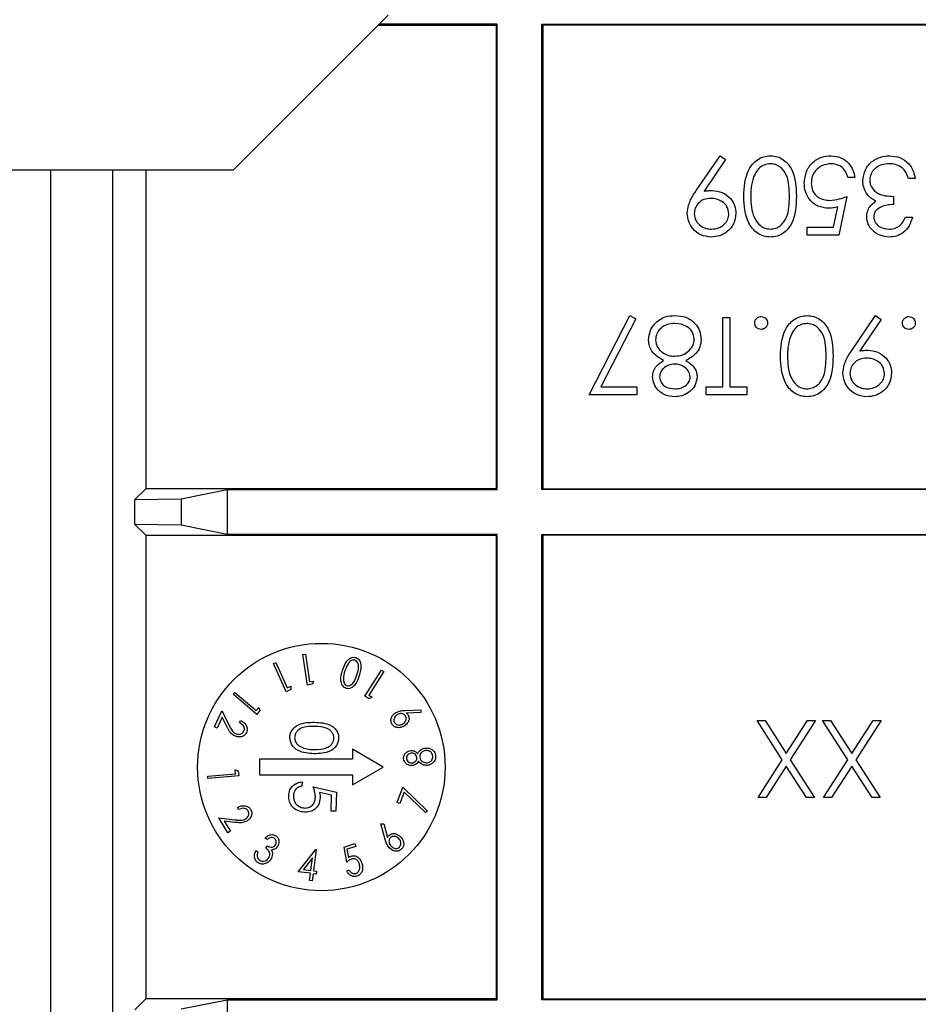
# Paper-space layout 'Blatt3' of a CAD drawing. Header units: millimetres. Extents: x 5 to 418, y 2 to 292.
# Tile 61 of 82: x 326.66 to 331.5, y 96.2 to 101.51. Entities that reach past the tile are written whole.
import ezdxf

# ---------------------------------------------------------------- set-up
doc = ezdxf.new("R2010")
doc.units = ezdxf.units.MM

psp = doc.layouts.new('Blatt3')

# ---------------------------------------------------------------- linework, layer by layer
at = {"color": 7, "linetype": 'Continuous', "lineweight": 25}
for p, q in [((327.8146, 100.7016), (328.6479, 101.5349)), ((329.2356, 101.4864), (328.5993, 101.4864)), ((329.2356, 101.4864), (329.2312, 101.482)), ((329.2356, 98.9777), (329.2356, 101.4864)), ((329.4769, 101.4864), (332.4856, 101.4864)), ((329.4769, 98.9777), (329.4769, 101.4864)), ((329.4769, 101.4864), (329.4812, 101.482)), ((328.595, 101.482), (329.2312, 101.482)), ((329.2312, 101.482), (329.2312, 98.982)), ((329.4812, 101.482), (329.4812, 98.982)), ((332.4812, 101.482), (329.4812, 101.482)), ((330.3081, 100.5893), (330.4364, 100.777)), ((330.4662, 100.7562), (330.3504, 100.5868)), ((330.4364, 100.777), (330.4662, 100.7562)), ((326.1479, 100.7016), (327.8146, 100.7016)), ((326.8312, 93.0546), (326.8312, 100.7016)), ((327.1646, 93.3046), (327.1646, 100.7016)), ((327.3421, 100.7016), (327.3421, 98.982)), ((331.1628, 100.6594), (331.1255, 100.6594)), ((331.4887, 100.6541), (331.4513, 100.6541)), ((331.1201, 100.5579), (331.0774, 100.3496)), ((331.3712, 100.5579), (331.3712, 100.5152)), ((331.0482, 100.3923), (331.0706, 100.5019)), ((331.4353, 100.4458), (331.4727, 100.4458)), ((330.9064, 100.3923), (331.0482, 100.3923)), ((330.9064, 100.3496), (330.9064, 100.3923)), ((331.0774, 100.3496), (330.9064, 100.3496)), ((329.7312, 99.4885), (329.9502, 99.9158)), ((329.9825, 99.8981), (329.7945, 99.5312)), ((329.9502, 99.9158), (329.9825, 99.8981)), ((330.4524, 99.5312), (330.4524, 99.9052)), ((330.4524, 99.9052), (330.4898, 99.9052)), ((330.4898, 99.9052), (330.4898, 99.5312)), ((331.1467, 99.7282), (331.275, 99.9158)), ((331.3049, 99.8951), (331.1891, 99.7257)), ((331.275, 99.9158), (331.3049, 99.8951)), ((329.7945, 99.5312), (329.9876, 99.5312)), ((329.9876, 99.5312), (329.9876, 99.4885)), ((330.3616, 99.5312), (330.4524, 99.5312)), ((330.3616, 99.4885), (330.3616, 99.5312)), ((330.4898, 99.5312), (330.5806, 99.5312)), ((330.5806, 99.5312), (330.5806, 99.4885)), ((329.9876, 99.4885), (329.7312, 99.4885)), ((330.5806, 99.4885), (330.3616, 99.4885)), ((327.3421, 98.982), (327.2839, 98.9239)), ((329.2312, 98.982), (327.3421, 98.982)), ((327.5339, 98.9282), (327.7818, 98.9777)), ((327.7818, 98.9777), (329.2356, 98.9777)), ((327.7818, 98.9777), (327.7818, 98.7364)), ((329.2356, 98.9777), (329.2312, 98.982)), ((329.4769, 98.9777), (329.4812, 98.982)), ((332.4856, 98.9777), (329.4769, 98.9777)), ((329.4812, 98.982), (332.4812, 98.982)), ((327.2839, 98.9239), (327.5339, 98.9282)), ((327.2839, 98.7902), (327.2839, 98.9239)), ((327.5339, 98.9282), (327.5339, 98.7859)), ((327.2839, 98.7902), (327.3421, 98.732)), ((327.5339, 98.7859), (327.2839, 98.7902)), ((327.7818, 98.7364), (327.5339, 98.7859)), ((327.3421, 98.732), (327.3421, 96.232)), ((327.3421, 98.732), (329.2312, 98.732)), ((329.2356, 98.7364), (327.7818, 98.7364)), ((329.2356, 98.7364), (329.2312, 98.732)), ((329.2312, 98.732), (329.2312, 96.232)), ((329.2356, 96.2277), (329.2356, 98.7364)), ((329.4769, 98.7364), (332.4856, 98.7364)), ((329.4769, 96.2277), (329.4769, 98.7364)), ((329.4769, 98.7364), (329.4812, 98.732)), ((329.4812, 98.732), (329.4812, 96.232)), ((332.4812, 98.732), (329.4812, 98.732)), ((328.1888, 98.0882), (328.2025, 98.0903)), ((328.2134, 97.924), (328.1888, 98.0882)), ((328.2025, 98.0903), (328.2247, 97.9421)), ((328.0316, 98.0399), (328.0442, 98.0455)), ((328.0989, 97.888), (328.0316, 98.0399)), ((328.0442, 98.0455), (328.105, 97.9085)), ((328.5234, 97.8641), (328.6134, 98.0038)), ((328.625, 97.9963), (328.5438, 97.8703)), ((328.6134, 98.0038), (328.625, 97.9963)), ((328.2405, 97.928), (328.2134, 97.924)), ((328.2247, 97.9421), (328.2464, 97.9454)), ((328.2464, 97.9454), (328.2405, 97.928)), ((327.8144, 97.8724), (327.8233, 97.8829)), ((327.8233, 97.8829), (327.9368, 97.7866)), ((328.1239, 97.8991), (328.0989, 97.888)), ((328.105, 97.9085), (328.1249, 97.9173)), ((328.1249, 97.9173), (328.1239, 97.8991)), ((327.9402, 97.7656), (327.8144, 97.8724)), ((328.5463, 97.8493), (328.5234, 97.8641)), ((328.5438, 97.8703), (328.5621, 97.8585)), ((328.5621, 97.8585), (328.5463, 97.8493)), ((327.712, 97.6989), (327.7519, 97.7844)), ((327.7519, 97.7844), (327.7915, 97.7074)), ((327.9368, 97.7866), (327.9509, 97.8032)), ((327.9579, 97.7864), (327.9402, 97.7656)), ((327.9509, 97.8032), (327.9579, 97.7864)), ((328.7395, 97.7873), (328.8252, 97.7904)), ((328.8237, 97.7761), (328.7464, 97.7727)), ((328.8252, 97.7904), (328.8237, 97.7761)), ((327.7537, 97.7502), (327.7265, 97.6921)), ((327.7794, 97.7001), (327.7537, 97.7502)), ((327.8481, 97.7212), (327.8538, 97.7332)), ((330.7721, 97.5212), (330.6362, 97.7337)), ((330.6362, 97.7337), (330.6793, 97.7337)), ((330.6793, 97.7337), (330.7937, 97.5549)), ((330.7937, 97.5549), (330.9082, 97.7337)), ((330.9513, 97.7337), (330.8153, 97.5212)), ((330.9082, 97.7337), (330.9513, 97.7337)), ((331.1247, 97.5212), (330.9887, 97.7337)), ((330.9887, 97.7337), (331.0319, 97.7337)), ((331.0319, 97.7337), (331.1463, 97.5549)), ((331.1463, 97.5549), (331.2607, 97.7337)), ((331.3039, 97.7337), (331.1678, 97.5212)), ((331.2607, 97.7337), (331.3039, 97.7337)), ((327.7265, 97.6921), (327.712, 97.6989)), ((328.6222, 97.482), (328.4555, 97.5783)), ((328.4555, 97.5783), (328.4555, 97.5237)), ((328.4555, 97.5237), (327.9555, 97.5237)), ((327.9555, 97.5237), (327.9555, 97.4404)), ((330.6415, 97.317), (330.7721, 97.5212)), ((330.8153, 97.5212), (330.946, 97.317)), ((330.9941, 97.317), (331.1247, 97.5212)), ((331.1678, 97.5212), (331.2985, 97.317)), ((327.826, 97.4461), (327.8241, 97.4678)), ((327.8241, 97.4678), (327.841, 97.4609)), ((327.841, 97.4609), (327.8434, 97.4338)), ((328.4555, 97.3858), (328.6222, 97.482)), ((330.7937, 97.4875), (330.6846, 97.317)), ((330.9028, 97.317), (330.7937, 97.4875)), ((331.1463, 97.4875), (331.0372, 97.317)), ((331.2554, 97.317), (331.1463, 97.4875)), ((327.6765, 97.433), (327.826, 97.4461)), ((327.6777, 97.4193), (327.6765, 97.433)), ((327.8434, 97.4338), (327.6777, 97.4193)), ((327.9555, 97.4404), (328.4555, 97.4404)), ((328.1846, 97.4022), (328.1841, 97.3797)), ((328.4555, 97.4404), (328.4555, 97.3858)), ((328.2449, 97.3752), (328.3693, 97.347)), ((328.3433, 97.33), (328.2779, 97.3448)), ((328.3693, 97.347), (328.3672, 97.2444)), ((328.6969, 97.2902), (328.7274, 97.373)), ((328.7346, 97.3474), (328.7116, 97.2848)), ((328.7274, 97.373), (328.8606, 97.2447)), ((328.8501, 97.2364), (328.7346, 97.3474)), ((328.3416, 97.245), (328.3433, 97.33)), ((330.6846, 97.317), (330.6415, 97.317)), ((330.946, 97.317), (330.9028, 97.317)), ((331.0372, 97.317), (330.9941, 97.317)), ((331.2985, 97.317), (331.2554, 97.317)), ((327.843, 97.2527), (327.8362, 97.2641)), ((328.3672, 97.2444), (328.3416, 97.245)), ((328.7116, 97.2848), (328.6969, 97.2902)), ((328.8606, 97.2447), (328.8501, 97.2364)), ((327.7848, 97.1275), (327.7365, 97.2088)), ((327.7365, 97.2088), (327.8226, 97.198)), ((327.8218, 97.1839), (327.7658, 97.1909)), ((327.7658, 97.1909), (327.7986, 97.1357)), ((327.7986, 97.1357), (327.7848, 97.1275)), ((328.6099, 97.1752), (328.6244, 97.1767)), ((328.6321, 97.0918), (328.6099, 97.1752)), ((328.6244, 97.1767), (328.6448, 97.1018)), ((327.9971, 97.0908), (327.9852, 97.0987)), ((327.9357, 97.0321), (327.9471, 97.0246)), ((327.99, 97.044), (327.9984, 97.0567)), ((328.1643, 96.9178), (328.2587, 97.0376)), ((328.2615, 97.0373), (328.2463, 96.9228)), ((328.2587, 97.0376), (328.2615, 97.0373)), ((328.4114, 97.0508), (328.4686, 97.0696)), ((328.425, 96.9683), (328.4114, 97.0508)), ((328.4735, 97.0545), (328.4265, 97.0391)), ((328.4265, 97.0391), (328.4341, 96.9938)), ((328.4686, 97.0696), (328.4735, 97.0545)), ((328.2416, 96.9931), (328.1918, 96.9301)), ((328.2324, 96.9247), (328.2416, 96.9931)), ((328.1918, 96.9301), (328.2324, 96.9247)), ((328.2463, 96.9228), (328.263, 96.9206)), ((328.263, 96.9206), (328.2609, 96.9049)), ((328.4251, 96.9225), (328.4386, 96.927)), ((328.2303, 96.909), (328.1643, 96.9178)), ((328.2252, 96.8708), (328.2303, 96.909)), ((328.2391, 96.8689), (328.2252, 96.8708)), ((328.2442, 96.9071), (328.2391, 96.8689)), ((328.2609, 96.9049), (328.2442, 96.9071)), ((327.3421, 96.232), (327.2839, 96.1739)), ((329.2312, 96.232), (327.3421, 96.232)), ((329.2356, 96.2277), (329.2312, 96.232)), ((329.4769, 96.2277), (329.4812, 96.232)), ((329.4812, 96.232), (332.4812, 96.232)), ((327.5339, 96.1782), (327.7818, 96.2277)), ((327.7818, 96.2277), (329.2356, 96.2277)), ((327.7818, 96.2277), (327.7818, 95.9864)), ((332.4856, 96.2277), (329.4769, 96.2277))]:
    psp.add_line(p, q, dxfattribs=at)
psp.add_circle((328.2888, 97.482), 0.6667, dxfattribs=at)
for points, knots in [([(330.5646, 100.5581), (330.5669, 100.6081), (330.5704, 100.6831), (330.627, 100.7522), (330.6716, 100.774), (330.6961, 100.776), (330.7084, 100.777)], [0, 0, 0, 0, 0.499407, 0.748743, 0.874372, 1, 1, 1, 1]), ([(330.7084, 100.777), (330.7205, 100.776), (330.7449, 100.774), (330.7891, 100.7522), (330.8438, 100.6822), (330.8461, 100.6078), (330.8477, 100.5581)], [0, 0, 0, 0, 0.125551, 0.25109, 0.50025, 1, 1, 1, 1]), ([(330.8904, 100.6301), (330.8929, 100.6518), (330.8977, 100.6949), (330.9352, 100.7452), (330.9847, 100.7731), (331.0187, 100.7757), (331.0357, 100.777)], [0, 0, 0, 0, 0.279864, 0.559271, 0.779424, 1, 1, 1, 1]), ([(331.0357, 100.777), (331.0536, 100.7751), (331.0893, 100.7715), (331.1297, 100.7396), (331.1547, 100.7007), (331.1601, 100.6732), (331.1628, 100.6594)], [0, 0, 0, 0, 0.279625, 0.559019, 0.77938, 1, 1, 1, 1]), ([(331.2056, 100.6425), (331.2086, 100.6629), (331.2146, 100.7039), (331.2537, 100.7488), (331.3013, 100.7732), (331.3336, 100.7757), (331.3497, 100.777)], [0, 0, 0, 0, 0.279304, 0.5588383, 0.779277, 1, 1, 1, 1]), ([(331.3497, 100.777), (331.3688, 100.7753), (331.407, 100.7719), (331.4521, 100.7399), (331.4783, 100.6979), (331.4852, 100.6687), (331.4887, 100.6541)], [0, 0, 0, 0, 0.279886, 0.558979, 0.779263, 1, 1, 1, 1]), ([(330.7071, 100.7342), (330.6957, 100.7328), (330.673, 100.7299), (330.6378, 100.7061), (330.6253, 100.6792), (330.6177, 100.6627)], [0, 0, 0, 0, 0.280257, 0.560781, 1, 1, 1, 1]), ([(330.8103, 100.5579), (330.81, 100.5969), (330.8095, 100.6552), (330.7695, 100.7121), (330.7357, 100.7311), (330.7166, 100.7332), (330.7071, 100.7342)], [0, 0, 0, 0, 0.500291, 0.749086, 0.874606, 1, 1, 1, 1]), ([(331.0336, 100.7342), (331.0179, 100.7324), (330.9867, 100.7287), (330.9519, 100.7002), (330.9307, 100.6654), (330.9288, 100.6408), (330.9278, 100.6285)], [0, 0, 0, 0, 0.279617, 0.559357, 0.779559, 1, 1, 1, 1]), ([(331.1255, 100.6594), (331.1222, 100.6712), (331.1158, 100.6947), (331.0903, 100.7185), (331.062, 100.7318), (331.043, 100.7334), (331.0336, 100.7342)], [0, 0, 0, 0, 0.28005, 0.559166, 0.779583, 1, 1, 1, 1]), ([(331.3491, 100.7342), (331.3346, 100.7333), (331.3058, 100.7313), (331.2709, 100.7097), (331.2472, 100.68), (331.2444, 100.6574), (331.243, 100.6461)], [0, 0, 0, 0, 0.280599, 0.560151, 0.780303, 1, 1, 1, 1]), ([(331.4187, 100.7117), (331.4067, 100.7192), (331.3853, 100.7326), (331.3601, 100.7337), (331.3491, 100.7342)], [0, 0, 0, 0, 0.558748, 1, 1, 1, 1]), ([(331.4513, 100.6541), (331.4475, 100.6662), (331.4407, 100.6878), (331.4254, 100.7044), (331.4187, 100.7117)], [0, 0, 0, 0, 0.560694, 1, 1, 1, 1]), ([(330.6177, 100.6627), (330.6124, 100.6435), (330.6029, 100.6092), (330.6023, 100.5736), (330.6019, 100.5579)], [0, 0, 0, 0, 0.559599, 1, 1, 1, 1]), ([(331.2305, 100.5685), (331.2225, 100.5812), (331.2082, 100.604), (331.2064, 100.6307), (331.2056, 100.6425)], [0, 0, 0, 0, 0.559419, 1, 1, 1, 1]), ([(331.243, 100.6461), (331.2436, 100.6388), (331.2448, 100.6243), (331.2578, 100.598), (331.2965, 100.5621), (331.3413, 100.5596), (331.3712, 100.5579)], [0, 0, 0, 0, 0.125587, 0.251191, 0.500605, 1, 1, 1, 1]), ([(330.2601, 100.467), (330.2616, 100.4821), (330.2641, 100.507), (330.2778, 100.5391), (330.2918, 100.5648), (330.3027, 100.5812), (330.3081, 100.5893)], [0, 0, 0, 0, 0.339295, 0.559425, 0.779695, 1, 1, 1, 1]), ([(330.3504, 100.5868), (330.3585, 100.5878), (330.3731, 100.5895), (330.3878, 100.5899), (330.3942, 100.59)], [0, 0, 0, 0, 0.559944, 1, 1, 1, 1]), ([(330.3942, 100.59), (330.4128, 100.588), (330.4499, 100.584), (330.4919, 100.5512), (330.518, 100.5103), (330.5205, 100.4811), (330.5218, 100.4665)], [0, 0, 0, 0, 0.279814, 0.559489, 0.779635, 1, 1, 1, 1]), ([(331.0215, 100.4938), (331.0016, 100.4959), (330.9618, 100.5002), (330.918, 100.5377), (330.8936, 100.5833), (330.8915, 100.6145), (330.8904, 100.6301)], [0, 0, 0, 0, 0.2796881, 0.5590255, 0.7792916, 1, 1, 1, 1]), ([(330.9278, 100.6285), (330.9293, 100.6141), (330.9324, 100.5853), (330.9605, 100.554), (330.9945, 100.5385), (331.017, 100.5372), (331.0283, 100.5366)], [0, 0, 0, 0, 0.279539, 0.5586168, 0.7790473, 1, 1, 1, 1]), ([(330.3873, 100.5473), (330.3744, 100.5462), (330.3488, 100.5441), (330.3188, 100.5227), (330.3004, 100.4946), (330.2984, 100.4745), (330.2975, 100.4645)], [0, 0, 0, 0, 0.280319, 0.55953, 0.779753, 1, 1, 1, 1]), ([(330.4844, 100.4645), (330.4823, 100.4777), (330.4781, 100.5043), (330.4495, 100.5304), (330.4186, 100.5451), (330.3977, 100.5465), (330.3873, 100.5473)], [0, 0, 0, 0, 0.278472, 0.558424, 0.779098, 1, 1, 1, 1]), ([(330.7084, 100.3389), (330.6961, 100.3399), (330.6716, 100.3419), (330.6269, 100.3636), (330.5706, 100.4331), (330.567, 100.5081), (330.5646, 100.5581)], [0, 0, 0, 0, 0.1256001, 0.2511969, 0.5005813, 1, 1, 1, 1]), ([(330.6019, 100.5579), (330.6035, 100.5192), (330.6058, 100.4613), (330.6448, 100.404), (330.6785, 100.3847), (330.6976, 100.3827), (330.7071, 100.3817)], [0, 0, 0, 0, 0.500072, 0.749021, 0.874598, 1, 1, 1, 1]), ([(330.7071, 100.3817), (330.7167, 100.3826), (330.7358, 100.3845), (330.7611, 100.3992), (330.7813, 100.4197), (330.8089, 100.4704), (330.8097, 100.519), (330.8103, 100.5579)], [0, 0, 0, 0, 0.125139, 0.250418, 0.375519, 0.500847, 1, 1, 1, 1]), ([(330.8477, 100.5581), (330.8461, 100.5084), (330.844, 100.4461), (330.8052, 100.3835), (330.7782, 100.3586), (330.7449, 100.3419), (330.7205, 100.3399), (330.7084, 100.3389)], [0, 0, 0, 0, 0.498702, 0.624177, 0.749467, 0.874745, 1, 1, 1, 1]), ([(331.0283, 100.5366), (331.0459, 100.5384), (331.0775, 100.5417), (331.1071, 100.553), (331.1201, 100.5579)], [0, 0, 0, 0, 0.559416, 1, 1, 1, 1]), ([(331.2269, 100.4472), (331.2276, 100.4568), (331.229, 100.476), (331.244, 100.508), (331.2636, 100.5235), (331.2756, 100.5329)], [0, 0, 0, 0, 0.280508, 0.560792, 1, 1, 1, 1]), ([(331.2756, 100.5329), (331.2659, 100.538), (331.2486, 100.547), (331.236, 100.5619), (331.2305, 100.5685)], [0, 0, 0, 0, 0.559795, 1, 1, 1, 1]), ([(331.0706, 100.5019), (331.0616, 100.4994), (331.0455, 100.495), (331.0289, 100.4942), (331.0215, 100.4938)], [0, 0, 0, 0, 0.560064, 1, 1, 1, 1]), ([(331.3712, 100.5152), (331.3476, 100.513), (331.3123, 100.5098), (331.2778, 100.4853), (331.266, 100.4646), (331.2649, 100.4529), (331.2643, 100.447)], [0, 0, 0, 0, 0.4994185, 0.749016, 0.8745437, 1, 1, 1, 1]), ([(330.3892, 100.3389), (330.3703, 100.3411), (330.3324, 100.3456), (330.2894, 100.3796), (330.2646, 100.4224), (330.2616, 100.4521), (330.2601, 100.467)], [0, 0, 0, 0, 0.27973, 0.559163, 0.779612, 1, 1, 1, 1]), ([(330.2975, 100.4645), (330.2994, 100.4515), (330.3033, 100.4254), (330.3304, 100.3991), (330.3604, 100.3838), (330.3809, 100.3824), (330.3911, 100.3817)], [0, 0, 0, 0, 0.278722, 0.558569, 0.779171, 1, 1, 1, 1]), ([(330.5218, 100.4665), (330.5195, 100.4473), (330.515, 100.4088), (330.4782, 100.367), (330.4344, 100.3431), (330.4043, 100.3403), (330.3892, 100.3389)], [0, 0, 0, 0, 0.279538, 0.558851, 0.779452, 1, 1, 1, 1]), ([(330.3911, 100.3817), (330.4041, 100.3829), (330.4301, 100.3854), (330.4606, 100.4064), (330.4811, 100.4338), (330.4833, 100.4542), (330.4844, 100.4645)], [0, 0, 0, 0, 0.280092, 0.560011, 0.780131, 1, 1, 1, 1]), ([(331.3486, 100.3389), (331.3318, 100.3407), (331.2981, 100.3444), (331.2577, 100.3711), (331.2321, 100.4075), (331.2287, 100.4339), (331.2269, 100.4472)], [0, 0, 0, 0, 0.280085, 0.559868, 0.780099, 1, 1, 1, 1]), ([(331.2643, 100.447), (331.2665, 100.4361), (331.2707, 100.4142), (331.3026, 100.3872), (331.3309, 100.3838), (331.3481, 100.3817)], [0, 0, 0, 0, 0.278859, 0.560074, 1, 1, 1, 1]), ([(331.3481, 100.3817), (331.359, 100.3825), (331.3806, 100.3842), (331.4151, 100.4051), (331.4276, 100.4303), (331.4353, 100.4458)], [0, 0, 0, 0, 0.280636, 0.560364, 1, 1, 1, 1]), ([(331.4727, 100.4458), (331.4679, 100.4297), (331.4583, 100.3977), (331.4264, 100.3623), (331.3879, 100.342), (331.3617, 100.3399), (331.3486, 100.3389)], [0, 0, 0, 0, 0.280288, 0.55968, 0.779747, 1, 1, 1, 1]), ([(330.0833, 99.8701), (330.1013, 99.8854), (330.1335, 99.9127), (330.1754, 99.9149), (330.1939, 99.9158)], [0, 0, 0, 0, 0.557758, 1, 1, 1, 1]), ([(330.1939, 99.9158), (330.214, 99.9146), (330.2542, 99.9121), (330.3012, 99.8783), (330.3295, 99.8343), (330.3331, 99.8029), (330.3349, 99.7872)], [0, 0, 0, 0, 0.280545, 0.559269, 0.779816, 1, 1, 1, 1]), ([(330.6233, 99.8758), (330.6239, 99.8809), (330.6251, 99.8911), (330.6346, 99.9024), (330.646, 99.9094), (330.654, 99.9101), (330.658, 99.9105)], [0, 0, 0, 0, 0.2794691, 0.5593578, 0.7796739, 1, 1, 1, 1]), ([(330.658, 99.9105), (330.6631, 99.9099), (330.6734, 99.9086), (330.6847, 99.8992), (330.6916, 99.8878), (330.6924, 99.8798), (330.6928, 99.8758)], [0, 0, 0, 0, 0.279581, 0.559143, 0.779575, 1, 1, 1, 1]), ([(330.7622, 99.697), (330.7645, 99.747), (330.768, 99.822), (330.8247, 99.8911), (330.8693, 99.9129), (330.8938, 99.9149), (330.906, 99.9158)], [0, 0, 0, 0, 0.499407, 0.748743, 0.874372, 1, 1, 1, 1]), ([(330.906, 99.9158), (330.9182, 99.9149), (330.9425, 99.9129), (330.9867, 99.8911), (331.0415, 99.8211), (331.0438, 99.7466), (331.0453, 99.697)], [0, 0, 0, 0, 0.125551, 0.25109, 0.50025, 1, 1, 1, 1]), ([(331.4193, 99.8758), (331.4199, 99.8809), (331.4211, 99.8911), (331.4306, 99.9024), (331.4419, 99.9094), (331.45, 99.9101), (331.454, 99.9105)], [0, 0, 0, 0, 0.279469, 0.559358, 0.779674, 1, 1, 1, 1]), ([(331.454, 99.9105), (331.4591, 99.9099), (331.4693, 99.9086), (331.4806, 99.8992), (331.4876, 99.8878), (331.4883, 99.8798), (331.4887, 99.8758)], [0, 0, 0, 0, 0.279581, 0.559143, 0.779575, 1, 1, 1, 1]), ([(330.0517, 99.7838), (330.0534, 99.8015), (330.0564, 99.8332), (330.0751, 99.8588), (330.0833, 99.8701)], [0, 0, 0, 0, 0.559346, 1, 1, 1, 1]), ([(330.1935, 99.8731), (330.1791, 99.8721), (330.1505, 99.8702), (330.1159, 99.8483), (330.0932, 99.8182), (330.0905, 99.7958), (330.0891, 99.7845)], [0, 0, 0, 0, 0.280602, 0.559962, 0.78018, 1, 1, 1, 1]), ([(330.2975, 99.7885), (330.2951, 99.8024), (330.2904, 99.8302), (330.2519, 99.8669), (330.2156, 99.8708), (330.1935, 99.8731)], [0, 0, 0, 0, 0.279833, 0.560198, 1, 1, 1, 1]), ([(330.658, 99.8411), (330.6529, 99.8416), (330.6426, 99.8428), (330.6314, 99.8524), (330.6243, 99.8637), (330.6236, 99.8717), (330.6233, 99.8758)], [0, 0, 0, 0, 0.279602, 0.559212, 0.779475, 1, 1, 1, 1]), ([(330.6928, 99.8758), (330.6922, 99.8707), (330.6909, 99.8604), (330.6815, 99.8491), (330.6701, 99.8421), (330.6621, 99.8414), (330.658, 99.8411)], [0, 0, 0, 0, 0.279576, 0.559284, 0.779552, 1, 1, 1, 1]), ([(330.9048, 99.8731), (330.8934, 99.8717), (330.8706, 99.8688), (330.8354, 99.845), (330.823, 99.818), (330.8154, 99.8016)], [0, 0, 0, 0, 0.280257, 0.560781, 1, 1, 1, 1]), ([(331.0079, 99.6968), (331.0076, 99.7358), (331.0072, 99.7941), (330.9672, 99.851), (330.9334, 99.87), (330.9143, 99.8721), (330.9048, 99.8731)], [0, 0, 0, 0, 0.5002912, 0.749086, 0.8746062, 1, 1, 1, 1]), ([(331.454, 99.8411), (331.4488, 99.8416), (331.4386, 99.8428), (331.4273, 99.8524), (331.4202, 99.8637), (331.4196, 99.8717), (331.4193, 99.8758)], [0, 0, 0, 0, 0.279602, 0.559212, 0.779475, 1, 1, 1, 1]), ([(331.4887, 99.8758), (331.4881, 99.8707), (331.4869, 99.8604), (331.4774, 99.8491), (331.4661, 99.8421), (331.458, 99.8414), (331.454, 99.8411)], [0, 0, 0, 0, 0.279576, 0.559284, 0.779552, 1, 1, 1, 1]), ([(330.191, 99.6968), (330.2057, 99.6981), (330.235, 99.7006), (330.2694, 99.7239), (330.2932, 99.754), (330.2961, 99.777), (330.2975, 99.7885)], [0, 0, 0, 0, 0.280283, 0.560138, 0.780298, 1, 1, 1, 1]), ([(330.3349, 99.7872), (330.3335, 99.7733), (330.3307, 99.7455), (330.3028, 99.7023), (330.2717, 99.6841), (330.2526, 99.673)], [0, 0, 0, 0, 0.2799866, 0.5599013, 1, 1, 1, 1]), ([(330.8154, 99.8016), (330.8101, 99.7824), (330.8006, 99.748), (330.7999, 99.7125), (330.7996, 99.6968)], [0, 0, 0, 0, 0.559599, 1, 1, 1, 1]), ([(330.1323, 99.673), (330.1087, 99.6873), (330.0757, 99.7073), (330.0541, 99.7519), (330.0525, 99.7732), (330.0517, 99.7838)], [0, 0, 0, 0, 0.558271, 0.779089, 1, 1, 1, 1]), ([(330.0891, 99.7845), (330.0916, 99.7707), (330.0965, 99.743), (330.1261, 99.7155), (330.1582, 99.6992), (330.1801, 99.6976), (330.191, 99.6968)], [0, 0, 0, 0, 0.278303, 0.558509, 0.779146, 1, 1, 1, 1]), ([(330.906, 99.4778), (330.8938, 99.4788), (330.8692, 99.4808), (330.8245, 99.5025), (330.7682, 99.572), (330.7646, 99.647), (330.7622, 99.697)], [0, 0, 0, 0, 0.1256, 0.251197, 0.500581, 1, 1, 1, 1]), ([(330.7996, 99.6968), (330.8011, 99.6581), (330.8035, 99.6002), (330.8424, 99.5429), (330.8762, 99.5236), (330.8952, 99.5215), (330.9048, 99.5205)], [0, 0, 0, 0, 0.500072, 0.749021, 0.874598, 1, 1, 1, 1]), ([(330.9048, 99.5205), (330.9143, 99.5215), (330.9334, 99.5234), (330.9588, 99.5381), (330.979, 99.5585), (331.0066, 99.6093), (331.0073, 99.6579), (331.0079, 99.6968)], [0, 0, 0, 0, 0.125139, 0.250418, 0.375519, 0.500847, 1, 1, 1, 1]), ([(331.0453, 99.697), (331.0437, 99.6472), (331.0417, 99.585), (331.0029, 99.5224), (330.9758, 99.4975), (330.9426, 99.4808), (330.9182, 99.4788), (330.906, 99.4778)], [0, 0, 0, 0, 0.498702, 0.624177, 0.749467, 0.874745, 1, 1, 1, 1]), ([(331.0987, 99.6058), (331.1003, 99.6209), (331.1028, 99.6459), (331.1164, 99.678), (331.1305, 99.7037), (331.1413, 99.72), (331.1467, 99.7282)], [0, 0, 0, 0, 0.3392949, 0.5594254, 0.7796947, 1, 1, 1, 1]), ([(331.2259, 99.6861), (331.2131, 99.6851), (331.1874, 99.683), (331.1574, 99.6616), (331.139, 99.6335), (331.1371, 99.6134), (331.1361, 99.6033)], [0, 0, 0, 0, 0.280319, 0.55953, 0.779753, 1, 1, 1, 1]), ([(331.1891, 99.7257), (331.1972, 99.7267), (331.2118, 99.7284), (331.2264, 99.7287), (331.2329, 99.7289)], [0, 0, 0, 0, 0.559944, 1, 1, 1, 1]), ([(331.3231, 99.6033), (331.321, 99.6166), (331.3168, 99.6432), (331.2882, 99.6693), (331.2573, 99.684), (331.2364, 99.6854), (331.2259, 99.6861)], [0, 0, 0, 0, 0.278472, 0.558424, 0.779098, 1, 1, 1, 1]), ([(331.2329, 99.7289), (331.2514, 99.7269), (331.2885, 99.7229), (331.3305, 99.69), (331.3566, 99.6492), (331.3592, 99.62), (331.3605, 99.6054)], [0, 0, 0, 0, 0.279814, 0.559489, 0.779635, 1, 1, 1, 1]), ([(330.0731, 99.5859), (330.074, 99.5963), (330.0759, 99.6171), (330.0957, 99.6499), (330.1184, 99.6643), (330.1323, 99.673)], [0, 0, 0, 0, 0.280159, 0.560243, 1, 1, 1, 1]), ([(330.192, 99.6541), (330.1809, 99.6529), (330.1588, 99.6506), (330.1321, 99.6337), (330.1146, 99.6104), (330.1118, 99.5931), (330.1105, 99.5845)], [0, 0, 0, 0, 0.280237, 0.5601454, 0.7804348, 1, 1, 1, 1]), ([(330.2761, 99.5853), (330.2738, 99.5964), (330.2691, 99.6185), (330.2443, 99.6395), (330.2184, 99.6522), (330.2008, 99.6534), (330.192, 99.6541)], [0, 0, 0, 0, 0.277721, 0.558224, 0.779072, 1, 1, 1, 1]), ([(330.2526, 99.673), (330.2705, 99.6612), (330.2955, 99.6446), (330.3114, 99.6096), (330.3128, 99.593), (330.3135, 99.5847)], [0, 0, 0, 0, 0.557752, 0.778932, 1, 1, 1, 1]), ([(330.1914, 99.4778), (330.1748, 99.4796), (330.1416, 99.4833), (330.1026, 99.5108), (330.0779, 99.5468), (330.0747, 99.5729), (330.0731, 99.5859)], [0, 0, 0, 0, 0.279929, 0.559623, 0.779946, 1, 1, 1, 1]), ([(330.1105, 99.5845), (330.1127, 99.5738), (330.1172, 99.5523), (330.1479, 99.5246), (330.1762, 99.5221), (330.1935, 99.5205)], [0, 0, 0, 0, 0.278971, 0.559919, 1, 1, 1, 1]), ([(330.3135, 99.5847), (330.3105, 99.568), (330.3046, 99.5346), (330.2702, 99.5), (330.231, 99.481), (330.2046, 99.4789), (330.1914, 99.4778)], [0, 0, 0, 0, 0.278806, 0.558457, 0.77916, 1, 1, 1, 1]), ([(330.1935, 99.5205), (330.2044, 99.5213), (330.2263, 99.5228), (330.2531, 99.5381), (330.2726, 99.5595), (330.2749, 99.5767), (330.2761, 99.5853)], [0, 0, 0, 0, 0.280651, 0.560566, 0.78062, 1, 1, 1, 1]), ([(331.2279, 99.4778), (331.2089, 99.48), (331.1711, 99.4845), (331.1281, 99.5185), (331.1032, 99.5613), (331.1002, 99.591), (331.0987, 99.6058)], [0, 0, 0, 0, 0.27973, 0.559163, 0.779612, 1, 1, 1, 1]), ([(331.1361, 99.6033), (331.1381, 99.5903), (331.142, 99.5643), (331.1691, 99.538), (331.1991, 99.5227), (331.2196, 99.5213), (331.2298, 99.5205)], [0, 0, 0, 0, 0.278722, 0.558569, 0.779171, 1, 1, 1, 1]), ([(331.3605, 99.6054), (331.3582, 99.5862), (331.3537, 99.5477), (331.3169, 99.5059), (331.2731, 99.482), (331.2429, 99.4792), (331.2279, 99.4778)], [0, 0, 0, 0, 0.279538, 0.558851, 0.779452, 1, 1, 1, 1]), ([(331.2298, 99.5205), (331.2428, 99.5218), (331.2688, 99.5243), (331.2993, 99.5453), (331.3198, 99.5727), (331.322, 99.5931), (331.3231, 99.6033)], [0, 0, 0, 0, 0.280092, 0.560011, 0.780131, 1, 1, 1, 1]), ([(328.4027, 98.0034), (328.4088, 98.021), (328.418, 98.0473), (328.4428, 98.0694), (328.4608, 98.0747), (328.4699, 98.0729), (328.4745, 98.072)], [0, 0, 0, 0, 0.500354, 0.749719, 0.874939, 1, 1, 1, 1]), ([(328.4329, 98.0389), (328.4288, 98.032), (328.4217, 98.0195), (328.4172, 98.0059), (328.4152, 97.9999)], [0, 0, 0, 0, 0.559735, 1, 1, 1, 1]), ([(328.4695, 98.0579), (328.4654, 98.0584), (328.4571, 98.0595), (328.4432, 98.0527), (328.4368, 98.0441), (328.4329, 98.0389)], [0, 0, 0, 0, 0.279071, 0.559449, 1, 1, 1, 1]), ([(328.4804, 97.9794), (328.4848, 97.9935), (328.4913, 98.0145), (328.4876, 98.0404), (328.4794, 98.053), (328.4728, 98.0563), (328.4695, 98.0579)], [0, 0, 0, 0, 0.500919, 0.750212, 0.875371, 1, 1, 1, 1]), ([(328.4745, 98.072), (328.4787, 98.0702), (328.4871, 98.0665), (328.4987, 98.0518), (328.5056, 98.0195), (328.4979, 97.9929), (328.4928, 97.9752)], [0, 0, 0, 0, 0.1250217, 0.2502006, 0.4994369, 1, 1, 1, 1]), ([(328.4224, 97.906), (328.4182, 97.9078), (328.4097, 97.9115), (328.3979, 97.9263), (328.3904, 97.9586), (328.3978, 97.9855), (328.4027, 98.0034)], [0, 0, 0, 0, 0.125085, 0.250332, 0.499708, 1, 1, 1, 1]), ([(328.4152, 97.9999), (328.4113, 97.9858), (328.4054, 97.9646), (328.4087, 97.9387), (328.4168, 97.9261), (328.4234, 97.9228), (328.4267, 97.9212)], [0, 0, 0, 0, 0.500752, 0.750172, 0.875333, 1, 1, 1, 1]), ([(328.4928, 97.9752), (328.4869, 97.9577), (328.4781, 97.9314), (328.4539, 97.9089), (328.436, 97.9033), (328.427, 97.9051), (328.4224, 97.906)], [0, 0, 0, 0, 0.500588, 0.749778, 0.874957, 1, 1, 1, 1]), ([(328.4267, 97.9212), (328.4303, 97.9207), (328.4376, 97.9195), (328.4515, 97.9252), (328.4692, 97.9445), (328.476, 97.9654), (328.4804, 97.9794)], [0, 0, 0, 0, 0.124645, 0.249784, 0.499032, 1, 1, 1, 1]), ([(328.6688, 97.7132), (328.6662, 97.7196), (328.661, 97.7325), (328.6667, 97.7517), (328.6769, 97.7661), (328.6857, 97.7724), (328.69, 97.7755)], [0, 0, 0, 0, 0.278542, 0.558068, 0.778993, 1, 1, 1, 1]), ([(328.69, 97.7755), (328.6989, 97.7794), (328.7147, 97.7863), (328.7319, 97.787), (328.7395, 97.7873)], [0, 0, 0, 0, 0.558734, 1, 1, 1, 1]), ([(328.7422, 97.7574), (328.7391, 97.761), (328.7328, 97.7683), (328.7193, 97.7707), (328.7072, 97.7694), (328.7006, 97.7659), (328.6974, 97.7642)], [0, 0, 0, 0, 0.278322, 0.558252, 0.779007, 1, 1, 1, 1]), ([(328.7464, 97.7727), (328.7485, 97.771), (328.7523, 97.768), (328.755, 97.764), (328.7562, 97.7622)], [0, 0, 0, 0, 0.560037, 1, 1, 1, 1]), ([(327.8711, 97.6749), (327.8724, 97.6783), (327.8748, 97.6851), (327.873, 97.696), (327.8656, 97.7099), (327.8553, 97.7165), (327.8481, 97.7212)], [0, 0, 0, 0, 0.186786, 0.373589, 0.560709, 1, 1, 1, 1]), ([(327.8538, 97.7332), (327.8603, 97.7294), (327.8734, 97.7218), (327.8858, 97.7041), (327.8908, 97.6847), (327.887, 97.6733), (327.8851, 97.6676)], [0, 0, 0, 0, 0.280613, 0.560469, 0.78036, 1, 1, 1, 1]), ([(328.1191, 97.6424), (328.1198, 97.6497), (328.1213, 97.6643), (328.1349, 97.6905), (328.1776, 97.7225), (328.2223, 97.7229), (328.2521, 97.7232)], [0, 0, 0, 0, 0.125551, 0.25109, 0.50025, 1, 1, 1, 1]), ([(328.2521, 97.7232), (328.2819, 97.7217), (328.3192, 97.7197), (328.3563, 97.6956), (328.3709, 97.679), (328.3805, 97.6589), (328.3814, 97.6442), (328.3818, 97.6369)], [0, 0, 0, 0, 0.498702, 0.624177, 0.749467, 0.874745, 1, 1, 1, 1]), ([(328.6974, 97.7642), (328.6935, 97.7614), (328.6859, 97.7558), (328.68, 97.7438), (328.6782, 97.7314), (328.6813, 97.7246), (328.6829, 97.7212)], [0, 0, 0, 0, 0.2803183, 0.5603213, 0.7803381, 1, 1, 1, 1]), ([(328.6829, 97.7212), (328.686, 97.7176), (328.6922, 97.7103), (328.7058, 97.708), (328.7179, 97.7093), (328.7244, 97.7128), (328.7277, 97.7145)], [0, 0, 0, 0, 0.278366, 0.558377, 0.779079, 1, 1, 1, 1]), ([(328.7277, 97.7145), (328.7316, 97.7173), (328.7392, 97.7229), (328.7451, 97.7349), (328.7468, 97.7472), (328.7437, 97.754), (328.7422, 97.7574)], [0, 0, 0, 0, 0.280343, 0.560391, 0.78042, 1, 1, 1, 1]), ([(328.7562, 97.7622), (328.7587, 97.7561), (328.7635, 97.7437), (328.756, 97.72), (328.7428, 97.7094), (328.7348, 97.7029)], [0, 0, 0, 0, 0.279239, 0.560387, 1, 1, 1, 1]), ([(327.822, 97.6497), (327.8154, 97.6536), (327.8044, 97.66), (327.794, 97.6743), (327.7863, 97.687), (327.7817, 97.6957), (327.7794, 97.7001)], [0, 0, 0, 0, 0.339027, 0.55919, 0.779581, 1, 1, 1, 1]), ([(327.7915, 97.7074), (327.7946, 97.7014), (327.7997, 97.6916), (327.8076, 97.6785), (327.8161, 97.6684), (327.8236, 97.6642), (327.8274, 97.6621)], [0, 0, 0, 0, 0.3403565, 0.5605611, 0.7802829, 1, 1, 1, 1]), ([(327.8851, 97.6676), (327.8814, 97.6617), (327.8739, 97.65), (327.8548, 97.644), (327.8371, 97.6439), (327.8271, 97.6478), (327.822, 97.6497)], [0, 0, 0, 0, 0.278838, 0.558333, 0.779071, 1, 1, 1, 1]), ([(327.8274, 97.6621), (327.8319, 97.6605), (327.8409, 97.6573), (327.8543, 97.6595), (327.8653, 97.6653), (327.8692, 97.6717), (327.8711, 97.6749)], [0, 0, 0, 0, 0.28012, 0.560051, 0.780054, 1, 1, 1, 1]), ([(328.2517, 97.7008), (328.2284, 97.7011), (328.1934, 97.7016), (328.1587, 97.6783), (328.1469, 97.6583), (328.1454, 97.6468), (328.1447, 97.6411)], [0, 0, 0, 0, 0.500291, 0.749086, 0.874606, 1, 1, 1, 1]), ([(328.3562, 97.6367), (328.3557, 97.6425), (328.3548, 97.6539), (328.3464, 97.6693), (328.3343, 97.6817), (328.3042, 97.6989), (328.275, 97.7), (328.2517, 97.7008)], [0, 0, 0, 0, 0.125139, 0.250418, 0.375519, 0.500847, 1, 1, 1, 1]), ([(328.7348, 97.7029), (328.7285, 97.6998), (328.7161, 97.6935), (328.6962, 97.6937), (328.6791, 97.7004), (328.6722, 97.7089), (328.6688, 97.7132)], [0, 0, 0, 0, 0.280377, 0.560037, 0.780268, 1, 1, 1, 1]), ([(328.2485, 97.5534), (328.2186, 97.5554), (328.1736, 97.5585), (328.1329, 97.5933), (328.1204, 97.6203), (328.1195, 97.6351), (328.1191, 97.6424)], [0, 0, 0, 0, 0.499407, 0.748743, 0.874372, 1, 1, 1, 1]), ([(328.1447, 97.6411), (328.1454, 97.6343), (328.1468, 97.6206), (328.1607, 97.5992), (328.1767, 97.5914), (328.1865, 97.5866)], [0, 0, 0, 0, 0.2802572, 0.5607811, 1, 1, 1, 1]), ([(328.3818, 97.6369), (328.3811, 97.6296), (328.3796, 97.6149), (328.366, 97.5883), (328.3236, 97.5554), (328.2786, 97.5542), (328.2485, 97.5534)], [0, 0, 0, 0, 0.1256, 0.251197, 0.500581, 1, 1, 1, 1]), ([(328.2491, 97.5758), (328.2723, 97.5763), (328.3071, 97.5769), (328.342, 97.5996), (328.354, 97.6196), (328.3555, 97.631), (328.3562, 97.6367)], [0, 0, 0, 0, 0.500072, 0.749021, 0.874598, 1, 1, 1, 1]), ([(328.1865, 97.5866), (328.1979, 97.5832), (328.2184, 97.5771), (328.2397, 97.5762), (328.2491, 97.5758)], [0, 0, 0, 0, 0.559599, 1, 1, 1, 1]), ([(328.7318, 97.5266), (328.7321, 97.5328), (328.7327, 97.5452), (328.7437, 97.5592), (328.757, 97.5678), (328.7665, 97.5696), (328.7712, 97.5705)], [0, 0, 0, 0, 0.2790891, 0.5586555, 0.7793349, 1, 1, 1, 1]), ([(328.7719, 97.5565), (328.7681, 97.5556), (328.7604, 97.5538), (328.7517, 97.5464), (328.7475, 97.5369), (328.7477, 97.5307), (328.7478, 97.5276)], [0, 0, 0, 0, 0.279754, 0.559695, 0.779479, 1, 1, 1, 1]), ([(328.7712, 97.5705), (328.7752, 97.5706), (328.7831, 97.5708), (328.7967, 97.5661), (328.8038, 97.5587), (328.8081, 97.5542)], [0, 0, 0, 0, 0.280538, 0.560793, 1, 1, 1, 1]), ([(328.8035, 97.5335), (328.8024, 97.5374), (328.8004, 97.5453), (328.7913, 97.5528), (328.7815, 97.5565), (328.7751, 97.5565), (328.7719, 97.5565)], [0, 0, 0, 0, 0.27891, 0.558484, 0.779287, 1, 1, 1, 1]), ([(328.8081, 97.5542), (328.811, 97.5596), (328.8157, 97.5684), (328.8263, 97.5776), (328.8369, 97.5827), (328.8447, 97.5839), (328.8485, 97.5845)], [0, 0, 0, 0, 0.339754, 0.559634, 0.779751, 1, 1, 1, 1]), ([(328.8502, 97.5708), (328.8454, 97.5697), (328.8356, 97.5676), (328.8251, 97.5581), (328.8184, 97.5469), (328.8183, 97.539), (328.8183, 97.5351)], [0, 0, 0, 0, 0.279796, 0.559918, 0.780093, 1, 1, 1, 1]), ([(328.8485, 97.5845), (328.8553, 97.5847), (328.8674, 97.5849), (328.8783, 97.5797), (328.883, 97.5774)], [0, 0, 0, 0, 0.559652, 1, 1, 1, 1]), ([(328.8888, 97.5413), (328.8878, 97.5463), (328.8857, 97.5564), (328.8745, 97.5661), (328.8623, 97.571), (328.8542, 97.5708), (328.8502, 97.5708)], [0, 0, 0, 0, 0.279553, 0.558594, 0.779234, 1, 1, 1, 1]), ([(328.883, 97.5774), (328.8863, 97.5751), (328.8929, 97.5707), (328.9013, 97.5589), (328.9032, 97.5488), (328.9044, 97.5426)], [0, 0, 0, 0, 0.280481, 0.560682, 1, 1, 1, 1]), ([(328.7787, 97.4899), (328.7725, 97.4901), (328.7601, 97.4905), (328.7448, 97.4996), (328.7348, 97.5123), (328.7328, 97.5219), (328.7318, 97.5266)], [0, 0, 0, 0, 0.279728, 0.559451, 0.77981, 1, 1, 1, 1]), ([(328.7478, 97.5276), (328.7487, 97.5237), (328.7503, 97.5158), (328.7587, 97.508), (328.7681, 97.5038), (328.7743, 97.5039), (328.7774, 97.5039)], [0, 0, 0, 0, 0.279551, 0.559057, 0.779428, 1, 1, 1, 1]), ([(328.7774, 97.5039), (328.7814, 97.5048), (328.7894, 97.5067), (328.7978, 97.5147), (328.8033, 97.5238), (328.8034, 97.5303), (328.8035, 97.5335)], [0, 0, 0, 0, 0.279497, 0.559694, 0.779993, 1, 1, 1, 1]), ([(328.8121, 97.5136), (328.8101, 97.5102), (328.8061, 97.5032), (328.795, 97.4937), (328.7849, 97.4913), (328.7787, 97.4899)], [0, 0, 0, 0, 0.280846, 0.561328, 1, 1, 1, 1]), ([(328.859, 97.4911), (328.8528, 97.4911), (328.8425, 97.491), (328.8291, 97.4967), (328.8196, 97.5042), (328.8146, 97.5105), (328.8121, 97.5136)], [0, 0, 0, 0, 0.339366, 0.559457, 0.779606, 1, 1, 1, 1]), ([(328.8183, 97.5351), (328.8195, 97.53), (328.8219, 97.5197), (328.8335, 97.5101), (328.8459, 97.5049), (328.8541, 97.505), (328.8582, 97.5051)], [0, 0, 0, 0, 0.279057, 0.558794, 0.779369, 1, 1, 1, 1]), ([(328.8582, 97.5051), (328.8631, 97.5061), (328.8728, 97.5082), (328.8837, 97.5176), (328.8891, 97.5295), (328.8889, 97.5374), (328.8888, 97.5413)], [0, 0, 0, 0, 0.27999, 0.559357, 0.779482, 1, 1, 1, 1]), ([(328.9044, 97.5426), (328.9044, 97.5353), (328.9046, 97.5207), (328.8915, 97.5042), (328.8758, 97.4943), (328.8646, 97.4922), (328.859, 97.4911)], [0, 0, 0, 0, 0.279834, 0.558404, 0.779241, 1, 1, 1, 1]), ([(328.1125, 97.3274), (328.1138, 97.3381), (328.1164, 97.3594), (328.1361, 97.3833), (328.1597, 97.3978), (328.1763, 97.4007), (328.1846, 97.4022)], [0, 0, 0, 0, 0.279625, 0.559019, 0.77938, 1, 1, 1, 1]), ([(328.1841, 97.3797), (328.177, 97.3779), (328.1628, 97.3744), (328.1482, 97.3594), (328.1399, 97.3426), (328.1387, 97.3312), (328.1381, 97.3255)], [0, 0, 0, 0, 0.28005, 0.559166, 0.779583, 1, 1, 1, 1]), ([(328.2566, 97.3199), (328.2557, 97.3305), (328.2541, 97.3495), (328.2477, 97.3674), (328.2449, 97.3752)], [0, 0, 0, 0, 0.559416, 1, 1, 1, 1]), ([(328.2779, 97.3448), (328.2793, 97.3394), (328.2817, 97.3297), (328.282, 97.3197), (328.2821, 97.3153)], [0, 0, 0, 0, 0.560064, 1, 1, 1, 1]), ([(328.1987, 97.2384), (328.1858, 97.2401), (328.1599, 97.2436), (328.1302, 97.2666), (328.1141, 97.2967), (328.113, 97.3171), (328.1125, 97.3274)], [0, 0, 0, 0, 0.2798641, 0.559271, 0.7794235, 1, 1, 1, 1]), ([(328.1381, 97.3255), (328.139, 97.3161), (328.1408, 97.2974), (328.1574, 97.2761), (328.1781, 97.263), (328.1928, 97.2615), (328.2001, 97.2608)], [0, 0, 0, 0, 0.279617, 0.559357, 0.779559, 1, 1, 1, 1]), ([(328.2821, 97.3153), (328.2806, 97.3034), (328.2776, 97.2795), (328.2545, 97.2537), (328.2269, 97.2397), (328.2081, 97.2388), (328.1987, 97.2384)], [0, 0, 0, 0, 0.279688, 0.559025, 0.779292, 1, 1, 1, 1]), ([(328.2001, 97.2608), (328.2088, 97.2615), (328.2261, 97.263), (328.2452, 97.2794), (328.255, 97.2996), (328.256, 97.3131), (328.2566, 97.3199)], [0, 0, 0, 0, 0.279539, 0.558617, 0.779047, 1, 1, 1, 1]), ([(327.8362, 97.2641), (327.8431, 97.2674), (327.8568, 97.2739), (327.8783, 97.2741), (327.8973, 97.2673), (327.9046, 97.2577), (327.9082, 97.253)], [0, 0, 0, 0, 0.2806143, 0.5604431, 0.7803552, 1, 1, 1, 1]), ([(327.8942, 97.2455), (327.8907, 97.2497), (327.8837, 97.2581), (327.8636, 97.2613), (327.8508, 97.2559), (327.843, 97.2527)], [0, 0, 0, 0, 0.278938, 0.559081, 1, 1, 1, 1]), ([(327.8802, 97.2021), (327.8841, 97.205), (327.8918, 97.2106), (327.8975, 97.2229), (327.8989, 97.2353), (327.8958, 97.2421), (327.8942, 97.2455)], [0, 0, 0, 0, 0.280118, 0.55997, 0.779982, 1, 1, 1, 1]), ([(327.9082, 97.253), (327.911, 97.2466), (327.9164, 97.2337), (327.9107, 97.2145), (327.9008, 97.1999), (327.8919, 97.1937), (327.8875, 97.1907)], [0, 0, 0, 0, 0.278897, 0.558314, 0.779051, 1, 1, 1, 1]), ([(327.8875, 97.1907), (327.8805, 97.1874), (327.869, 97.1819), (327.8513, 97.1814), (327.8365, 97.1822), (327.8267, 97.1833), (327.8218, 97.1839)], [0, 0, 0, 0, 0.338987, 0.559154, 0.779563, 1, 1, 1, 1]), ([(327.8226, 97.198), (327.8292, 97.1972), (327.8402, 97.1959), (327.8554, 97.195), (327.8685, 97.1963), (327.8763, 97.2002), (327.8802, 97.2021)], [0, 0, 0, 0, 0.340376, 0.560583, 0.780282, 1, 1, 1, 1]), ([(327.9852, 97.0987), (327.9896, 97.1028), (327.9984, 97.111), (328.0141, 97.1175), (328.0301, 97.1182), (328.0385, 97.1138), (328.0428, 97.1116)], [0, 0, 0, 0, 0.280726, 0.560477, 0.780265, 1, 1, 1, 1]), ([(328.0339, 97.0982), (328.0305, 97.0999), (328.0235, 97.1032), (328.0096, 97.1003), (328.0018, 97.0944), (327.9971, 97.0908)], [0, 0, 0, 0, 0.2791952, 0.5587414, 1, 1, 1, 1]), ([(328.0407, 97.0619), (328.0425, 97.0654), (328.046, 97.0723), (328.0452, 97.0833), (328.0411, 97.0925), (328.0363, 97.0963), (328.0339, 97.0982)], [0, 0, 0, 0, 0.279907, 0.559807, 0.77977, 1, 1, 1, 1]), ([(328.0428, 97.1116), (328.0474, 97.1075), (328.0566, 97.0994), (328.061, 97.0823), (328.0595, 97.0666), (328.055, 97.0581), (328.0528, 97.0538)], [0, 0, 0, 0, 0.279273, 0.558925, 0.779467, 1, 1, 1, 1]), ([(328.6544, 97.046), (328.6487, 97.0538), (328.6385, 97.0678), (328.634, 97.0845), (328.6321, 97.0918)], [0, 0, 0, 0, 0.55878, 1, 1, 1, 1]), ([(328.6448, 97.1018), (328.646, 97.1042), (328.6481, 97.1086), (328.6514, 97.1122), (328.6528, 97.1138)], [0, 0, 0, 0, 0.560106, 1, 1, 1, 1]), ([(328.6606, 97.101), (328.6577, 97.0971), (328.652, 97.0894), (328.6527, 97.0756), (328.6567, 97.0641), (328.6616, 97.0584), (328.664, 97.0555)], [0, 0, 0, 0, 0.278375, 0.558341, 0.779029, 1, 1, 1, 1]), ([(328.6528, 97.1138), (328.6583, 97.1175), (328.6694, 97.1249), (328.6943, 97.1226), (328.7076, 97.1121), (328.7157, 97.1056)], [0, 0, 0, 0, 0.279205, 0.560335, 1, 1, 1, 1]), ([(328.7059, 97.096), (328.7023, 97.0991), (328.6951, 97.1054), (328.6821, 97.1087), (328.6696, 97.1078), (328.6636, 97.1032), (328.6606, 97.101)], [0, 0, 0, 0, 0.280391, 0.560267, 0.780317, 1, 1, 1, 1]), ([(328.7092, 97.0506), (328.7121, 97.0544), (328.7178, 97.0621), (328.7171, 97.0759), (328.7131, 97.0875), (328.7083, 97.0932), (328.7059, 97.096)], [0, 0, 0, 0, 0.278324, 0.558262, 0.779056, 1, 1, 1, 1]), ([(328.7157, 97.1056), (328.7201, 97.1002), (328.729, 97.0893), (328.7333, 97.0698), (328.7304, 97.0515), (328.7235, 97.0429), (328.7201, 97.0386)], [0, 0, 0, 0, 0.2804203, 0.5600775, 0.7802274, 1, 1, 1, 1]), ([(327.9473, 96.9664), (327.942, 96.9709), (327.9315, 96.9799), (327.9258, 97.0052), (327.9319, 97.0219), (327.9357, 97.0321)], [0, 0, 0, 0, 0.2798176, 0.5596977, 1, 1, 1, 1]), ([(328.0043, 96.9913), (328.0069, 96.9965), (328.0119, 97.0069), (328.0092, 97.0287), (327.9973, 97.0382), (327.99, 97.044)], [0, 0, 0, 0, 0.280509, 0.560297, 1, 1, 1, 1]), ([(327.9984, 97.0567), (328.0023, 97.0545), (328.0102, 97.0503), (328.0229, 97.0495), (328.034, 97.0537), (328.0385, 97.0592), (328.0407, 97.0619)], [0, 0, 0, 0, 0.280439, 0.560399, 0.780021, 1, 1, 1, 1]), ([(328.0528, 97.0538), (328.0506, 97.0508), (328.046, 97.0449), (328.0347, 97.0373), (328.025, 97.0361), (328.0192, 97.0354)], [0, 0, 0, 0, 0.280619, 0.561007, 1, 1, 1, 1]), ([(328.0192, 97.0354), (328.021, 97.0317), (328.0244, 97.0251), (328.0249, 97.0178), (328.0252, 97.0145)], [0, 0, 0, 0, 0.559723, 1, 1, 1, 1]), ([(328.7201, 97.0386), (328.7144, 97.0347), (328.7029, 97.0268), (328.677, 97.0283), (328.663, 97.0393), (328.6544, 97.046)], [0, 0, 0, 0, 0.2796402, 0.560233, 1, 1, 1, 1]), ([(328.664, 97.0555), (328.6676, 97.0524), (328.6747, 97.0462), (328.6878, 97.0429), (328.7002, 97.0438), (328.7062, 97.0483), (328.7092, 97.0506)], [0, 0, 0, 0, 0.280405, 0.560413, 0.780383, 1, 1, 1, 1]), ([(327.9471, 97.0246), (327.9455, 97.02), (327.9425, 97.0119), (327.9429, 97.0032), (327.943, 96.9994)], [0, 0, 0, 0, 0.560685, 1, 1, 1, 1]), ([(327.943, 96.9994), (327.9444, 96.995), (327.9468, 96.987), (327.9534, 96.9819), (327.9564, 96.9797)], [0, 0, 0, 0, 0.558586, 1, 1, 1, 1]), ([(328.0166, 96.9849), (328.0118, 96.9791), (328.0023, 96.9676), (327.9828, 96.9588), (327.9631, 96.9582), (327.9526, 96.9637), (327.9473, 96.9664)], [0, 0, 0, 0, 0.280155, 0.559971, 0.779998, 1, 1, 1, 1]), ([(327.9564, 96.9797), (327.961, 96.9773), (327.9703, 96.9725), (327.9851, 96.9752), (327.9968, 96.9817), (328.0018, 96.9881), (328.0043, 96.9913)], [0, 0, 0, 0, 0.279489, 0.558705, 0.77927, 1, 1, 1, 1]), ([(328.0252, 97.0145), (328.0248, 97.0086), (328.0241, 96.998), (328.0189, 96.9889), (328.0166, 96.9849)], [0, 0, 0, 0, 0.5594734, 1, 1, 1, 1]), ([(328.4505, 96.9861), (328.4452, 96.9835), (328.4358, 96.9789), (328.4283, 96.9716), (328.425, 96.9683)], [0, 0, 0, 0, 0.559026, 1, 1, 1, 1]), ([(328.4341, 96.9938), (328.4367, 96.9957), (328.4412, 96.999), (328.4464, 97.001), (328.4487, 97.002)], [0, 0, 0, 0, 0.56009, 1, 1, 1, 1]), ([(328.4487, 97.002), (328.4559, 97.0032), (328.4704, 97.0056), (328.4944, 96.9916), (328.5022, 96.9745), (328.507, 96.9641)], [0, 0, 0, 0, 0.279536, 0.560216, 1, 1, 1, 1]), ([(328.4933, 96.9603), (328.4913, 96.9652), (328.4873, 96.975), (328.476, 96.9849), (328.4626, 96.989), (328.4545, 96.9871), (328.4505, 96.9861)], [0, 0, 0, 0, 0.2806552, 0.5601413, 0.7798006, 1, 1, 1, 1]), ([(328.4792, 96.8935), (328.473, 96.8923), (328.4605, 96.89), (328.4389, 96.9001), (328.4303, 96.914), (328.4251, 96.9225)], [0, 0, 0, 0, 0.27998, 0.560557, 1, 1, 1, 1]), ([(328.4386, 96.927), (328.4407, 96.9233), (328.4449, 96.916), (328.4548, 96.9092), (328.4655, 96.9065), (328.472, 96.9078), (328.4752, 96.9085)], [0, 0, 0, 0, 0.280652, 0.559908, 0.780152, 1, 1, 1, 1]), ([(328.4752, 96.9085), (328.4802, 96.9113), (328.4903, 96.917), (328.4979, 96.9371), (328.495, 96.9515), (328.4933, 96.9603)], [0, 0, 0, 0, 0.278725, 0.559911, 1, 1, 1, 1]), ([(328.507, 96.9641), (328.5089, 96.9564), (328.5125, 96.9409), (328.5083, 96.9187), (328.4965, 96.9012), (328.485, 96.8961), (328.4792, 96.8935)], [0, 0, 0, 0, 0.280491, 0.560353, 0.780078, 1, 1, 1, 1])]:
    psp.add_open_spline(points, degree=3, knots=knots, dxfattribs=at)

doc.saveas('drawing.dxf')
